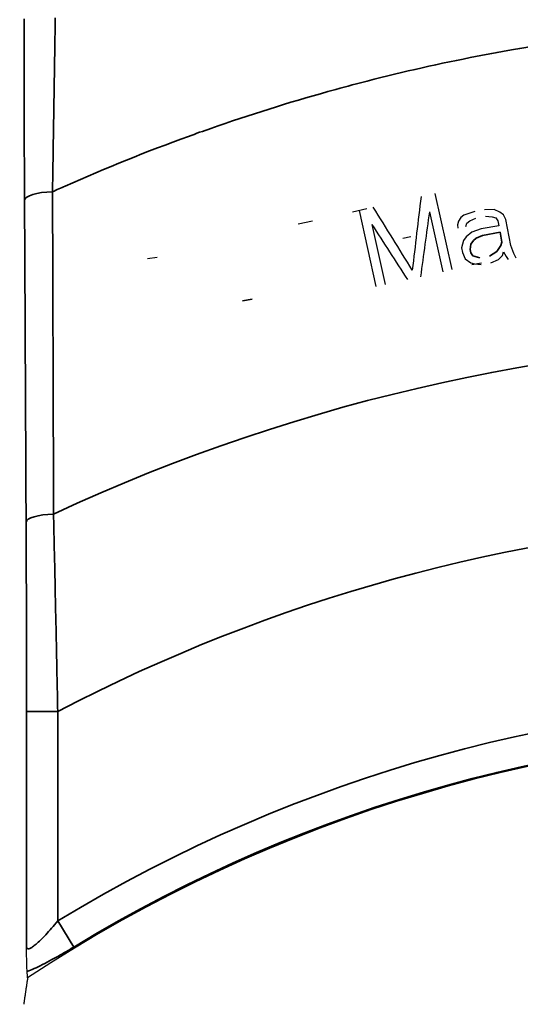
# Model space of a CAD drawing. Header units: millimetres. Extents: x -12192 to 12192, y -600 to 5895.
# Tile 79 of 122: x 1667 to 1683, y 3806 to 3838. Entities that reach past the tile are written whole.
import ezdxf

# ---------------------------------------------------------------- set-up
doc = ezdxf.new("R2010")
doc.units = ezdxf.units.MM
doc.header["$LTSCALE"] = 20
for name, color, linetype, lineweight in [('_Sichtbarkanten', 7, 'Continuous', 25), ('Bemaßung (ISO)', 7, 'Continuous', 25), ('Sichtbar schmal (ISO)', 7, 'Continuous', 35)]:
    doc.layers.add(name, color=color, linetype=linetype, lineweight=lineweight)
doc.styles.add('Notiztext (ISO)', font='verdana.ttf')
doc.dimstyles.new('wedi USA', dxfattribs={"dimscale": 20, "dimtxt": 2.5, "dimasz": 4, "dimexe": 2, "dimexo": 0.8, "dimgap": 0.3, "dimtad": 1, "dimdec": 1, "dimrnd": 1e-08, "dimtxsty": 'Notiztext (ISO)', "dimcen": 0.09, "dimclrd": 7, "dimclre": 7, "dimclrt": 256, "dimadec": 0, "dimazin": 2, "dimtfac": 0.6, "dimtmove": 0, "dimatfit": 3, "dimfxl": 1, "dimtolj": 1, "dimlwd": -1, "dimlwe": -1, "dimarcsym": 0})

# ---------------------------------------------------------------- blocks, each defined once
blk = doc.blocks.new('*D85')
at = {"layer": 'Bemaßung (ISO)', "color": 7, "transparency": 16777216}
for p, q in [((1651.863, 4317.272), (1304.214, 4317.272)), ((1344.214, 4237.272), (1344.214, 3297.272)), ((1650.944, 3217.272), (1304.214, 3217.272))]:
    blk.add_line(p, q, dxfattribs=at)
for points in [[(1330.88, 4237.272), (1357.547, 4237.272), (1344.214, 4317.272)], [(1330.88, 3297.272), (1357.547, 3297.272), (1344.214, 3217.272)]]:
    blk.add_solid(points, dxfattribs=at)
at = {"layer": 'Defpoints', "color": 0, "transparency": 16777216}
for p in [(1667.863, 4317.272), (1344.214, 3217.272), (1666.944, 3217.272)]:
    blk.add_point(p, dxfattribs=at)
at = {"layer": 'Bemaßung (ISO)', "transparency": 16777216, "insert": (1272.801, 3513.075), "char_height": 50, "attachment_point": 1, "rotation": 90, "style": 'Notiztext (ISO)'}
blk.add_mtext('\\A1;1100 [43 1/4]"', dxfattribs=at)

msp = doc.modelspace()

# ---------------------------------------------------------------- linework, layer by layer
at = {"layer": '_Sichtbarkanten'}
for p, q in [((1680.443, 3829.53), (1679.9, 3831.97)), ((1677.25, 3831.381), (1677.708, 3831.483)), ((1677.46, 3831.427), (1678.002, 3828.987)), ((1679.71, 3831.383), (1680.138, 3829.462)), ((1680.815, 3831.273), (1680.722, 3831.202)), ((1681.164, 3831.39), (1680.815, 3831.273)), ((1681.789, 3831.45), (1681.472, 3831.446)), ((1681.961, 3831.373), (1681.789, 3831.45)), ((1682.083, 3831.287), (1681.961, 3831.373)), ((1682.162, 3831.139), (1682.083, 3831.287)), ((1675.512, 3830.994), (1675.969, 3831.096)), ((1678.307, 3829.055), (1677.88, 3830.976)), ((1680.638, 3831.079), (1680.606, 3830.965)), ((1680.606, 3830.965), (1680.625, 3830.86)), ((1680.722, 3831.202), (1680.638, 3831.079)), ((1680.881, 3830.907), (1680.914, 3831.021)), ((1680.914, 3831.021), (1681.007, 3831.092)), ((1681.007, 3831.092), (1681.202, 3831.181)), ((1681.51, 3831.237), (1681.724, 3831.222)), ((1681.724, 3831.222), (1681.836, 3831.188)), ((1681.836, 3831.188), (1681.906, 3831.093)), ((1681.906, 3831.093), (1681.935, 3830.936)), ((1682.314, 3830.302), (1682.162, 3831.139)), ((1681.073, 3830.725), (1680.887, 3830.583)), ((1681.371, 3830.833), (1681.073, 3830.725)), ((1681.935, 3830.936), (1681.371, 3830.833)), ((1678.866, 3830.541), (1679.122, 3830.588)), ((1680.804, 3830.46), (1680.739, 3830.232)), ((1680.887, 3830.583), (1680.804, 3830.46)), ((1680.739, 3830.232), (1680.767, 3830.075)), ((1680.767, 3830.075), (1680.857, 3829.875)), ((1682.054, 3829.984), (1682.087, 3830.098)), ((1682.087, 3830.098), (1682.166, 3829.95)), ((1682.413, 3830.049), (1682.314, 3830.302)), ((1682.493, 3829.902), (1682.413, 3830.049)), ((1670.695, 3829.887), (1671.004, 3829.932)), ((1680.857, 3829.875), (1681.039, 3829.746)), ((1681.039, 3829.746), (1681.151, 3829.712)), ((1681.071, 3829.698), (1681.38, 3829.744)), ((1681.151, 3829.712), (1681.365, 3829.697)), ((1681.673, 3829.753), (1681.92, 3829.852)), ((1681.92, 3829.852), (1682.054, 3829.984)), ((1682.166, 3829.95), (1682.237, 3829.855))]:
    msp.add_line(p, q, dxfattribs=at)
msp.add_arc((1693.005, 3767.272), 47.457, 56.5611, 123.4389, dxfattribs=at)
for centre, major_axis, ratio, start_param, end_param in [((1605.73, 3205.499), (-271.398, -2297.46), 0.000125, 4.436272, 4.437336), ((2010.108, 3295.413), (-1219.369, 1965.986), 0.000124, 4.987442, 4.988506), ((1602.579, 3266.386), (285.043, 2082.957), 0.000091, 1.29612, 1.297157), ((1987.159, 3351.896), (1140.835, -1765.918), 0.000092, 1.844436, 1.845473)]:
    msp.add_ellipse(centre, major_axis=major_axis, ratio=ratio, start_param=start_param, end_param=end_param, dxfattribs=at)
for points, knots in [([(1666.838, 3807.076), (1666.836, 3807.1), (1666.835, 3807.134), (1666.833, 3807.179), (1666.832, 3807.196), (1666.832, 3807.213), (1666.831, 3807.232), (1666.83, 3807.267), (1666.829, 3807.306), (1666.828, 3807.35), (1666.827, 3807.375), (1666.827, 3807.401), (1666.826, 3807.429), (1666.825, 3807.478), (1666.824, 3807.531), (1666.823, 3807.587), (1666.823, 3807.599), (1666.823, 3807.612), (1666.823, 3807.624), (1666.822, 3807.686), (1666.821, 3807.751), (1666.82, 3807.82), (1666.82, 3807.838), (1666.819, 3807.856), (1666.819, 3807.875)], [0, 0, 0, 0, 0.25, 0.25, 0.25, 0.338128, 0.338128, 0.338128, 0.5, 0.5, 0.5, 0.590036, 0.590036, 0.590036, 0.75, 0.75, 0.75, 0.784174, 0.784174, 0.784174, 0.954671, 0.954671, 0.954671, 1, 1, 1, 1]), ([(1666.854, 3806.873), (1666.851, 3806.907), (1666.849, 3806.941), (1666.846, 3806.975), (1666.844, 3807.009), (1666.841, 3807.042), (1666.838, 3807.076)], [0, 0, 0, 0, 0.5, 0.5, 0.5, 0.9999969, 0.9999969, 0.9999969, 0.9999969])]:
    msp.add_open_spline(points, degree=3, knots=knots, dxfattribs=at)
msp.add_rational_spline([(1666.854, 3806.873), (1666.79, 3806.448), (1666.728, 3806.027)], [1.0001792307, 1.00023894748, 1.00023596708], degree=2, dxfattribs=at)
at = {"layer": 'Sichtbar schmal (ISO)'}
for p, q in [((1681.409, 3830.624), (1681.973, 3830.726)), ((1681.973, 3830.726), (1682.03, 3830.412)), ((1681.014, 3830.174), (1681.037, 3830.34)), ((1681.037, 3830.34), (1681.12, 3830.464)), ((1681.12, 3830.464), (1681.213, 3830.534)), ((1681.213, 3830.534), (1681.409, 3830.624)), ((1682.03, 3830.412), (1681.997, 3830.298)), ((1681.033, 3830.069), (1681.014, 3830.174)), ((1681.103, 3829.974), (1681.033, 3830.069)), ((1681.872, 3830.113), (1681.635, 3829.962)), ((1681.997, 3830.298), (1681.872, 3830.113)), ((1681.327, 3829.906), (1681.103, 3829.974)), ((1673.733, 3828.529), (1674.04, 3828.585)), ((1666.819, 3815.392), (1666.819, 3807.875)), ((1666.819, 3815.392), (1667.819, 3815.392)), ((1667.819, 3815.392), (1667.819, 3808.695)), ((1668.329, 3807.857), (1667.819, 3808.695))]:
    msp.add_line(p, q, dxfattribs=at)
for radius, start, end in [(60.041, 65.05667, 114.94333), (54.312, 93.1729, 117.6276), (48.479, 58.6998, 121.3002), (47.498, 58.6998, 121.3002)]:
    msp.add_arc((1693.005, 3767.272), radius, start, end, dxfattribs=at)
for centre, ratio, start_param, end_param in [((1667.756, 3831.756), 0.268648, 4.815708, 6.265066), ((1667.805, 3821.453), 0.262162, 4.832236, 6.265099)]:
    msp.add_ellipse(centre, major_axis=(-1, -0.005), ratio=ratio, start_param=start_param, end_param=end_param, dxfattribs=at)
for points, knots in [([(1667.74, 3837.588), (1667.73, 3836.985), (1667.72, 3836.376), (1667.71, 3835.784), (1667.701, 3835.193), (1667.691, 3834.619), (1667.682, 3833.998), (1667.672, 3833.377), (1667.662, 3832.709), (1667.651, 3832.022)], [0, 0, 0, 0, 0.3333333, 0.3333333, 0.3333333, 0.6666667, 0.6666667, 0.6666667, 1, 1, 1, 1]), ([(1666.74, 3837.553), (1666.74, 3836.923), (1666.741, 3836.289), (1666.742, 3835.673), (1666.744, 3835.057), (1666.745, 3834.458), (1666.747, 3833.812), (1666.749, 3833.166), (1666.752, 3832.472), (1666.756, 3831.756)], [0, 0, 0, 0, 0.3333333, 0.3333333, 0.3333333, 0.6666667, 0.6666667, 0.6666667, 1, 1, 1, 1]), ([(1667.651, 3832.022), (1667.787, 3832.084), (1667.922, 3832.144), (1668.058, 3832.205), (1669.356, 3832.781), (1670.672, 3833.311), (1672.002, 3833.794), (1672.24, 3833.881), (1672.478, 3833.966), (1672.717, 3834.049), (1673.953, 3834.481), (1675.2, 3834.873), (1676.46, 3835.225), (1676.808, 3835.323), (1677.157, 3835.417), (1677.507, 3835.508), (1678.668, 3835.81), (1679.839, 3836.079), (1681.015, 3836.313), (1681.475, 3836.405), (1681.937, 3836.491), (1682.399, 3836.572), (1683.474, 3836.76), (1684.554, 3836.92), (1685.638, 3837.051), (1686.21, 3837.12), (1686.784, 3837.181), (1687.358, 3837.234), (1688.337, 3837.325), (1689.319, 3837.392), (1690.302, 3837.435), (1690.985, 3837.465), (1691.669, 3837.484), (1692.354, 3837.491), (1693.231, 3837.5), (1694.108, 3837.491), (1694.984, 3837.462), (1695.776, 3837.437), (1696.568, 3837.396), (1697.358, 3837.34), (1698.122, 3837.286), (1698.886, 3837.217), (1699.648, 3837.134), (1700.543, 3837.037), (1701.437, 3836.92), (1702.332, 3836.782), (1702.985, 3836.682), (1703.64, 3836.571), (1704.297, 3836.448), (1705.299, 3836.26), (1706.307, 3836.046), (1707.318, 3835.804), (1707.879, 3835.67), (1708.44, 3835.527), (1709.003, 3835.375), (1710.129, 3835.072), (1711.26, 3834.732), (1712.383, 3834.359), (1712.835, 3834.209), (1713.285, 3834.054), (1713.733, 3833.893), (1714.962, 3833.454), (1716.176, 3832.975), (1717.377, 3832.456), (1717.705, 3832.315), (1718.032, 3832.17), (1718.359, 3832.022)], [0, 0, 0, 0, 0.008623, 0.008623, 0.008623, 0.090909, 0.090909, 0.090909, 0.105629, 0.105629, 0.105629, 0.181818, 0.181818, 0.181818, 0.202874, 0.202874, 0.202874, 0.272727, 0.272727, 0.272727, 0.300046, 0.300046, 0.300046, 0.363636, 0.363636, 0.363636, 0.397236, 0.397236, 0.397236, 0.454545, 0.454545, 0.454545, 0.494391, 0.494391, 0.494391, 0.545455, 0.545455, 0.545455, 0.59165, 0.59165, 0.59165, 0.636364, 0.636364, 0.636364, 0.6889, 0.6889, 0.6889, 0.727273, 0.727273, 0.727273, 0.785788, 0.785788, 0.785788, 0.818182, 0.818182, 0.818182, 0.883039, 0.883039, 0.883039, 0.909091, 0.909091, 0.909091, 0.980481, 0.980481, 0.980481, 1, 1, 1, 1]), ([(1667.651, 3832.022), (1667.655, 3830.926), (1667.659, 3829.814), (1667.662, 3828.722), (1667.666, 3827.629), (1667.67, 3826.555), (1667.673, 3825.398), (1667.677, 3824.241), (1667.681, 3823), (1667.684, 3821.713)], [0, 0, 0, 0, 0.333333, 0.333333, 0.333333, 0.666667, 0.666667, 0.666667, 1, 1, 1, 1]), ([(1666.756, 3831.756), (1666.761, 3830.66), (1666.766, 3829.549), (1666.772, 3828.457), (1666.777, 3827.365), (1666.782, 3826.292), (1666.788, 3825.136), (1666.793, 3823.98), (1666.799, 3822.741), (1666.805, 3821.453)], [0, 0, 0, 0, 0.333333, 0.333333, 0.333333, 0.666667, 0.666667, 0.666667, 1, 1, 1, 1]), ([(1667.684, 3821.713), (1667.699, 3821.053), (1667.714, 3820.378), (1667.728, 3819.715), (1667.742, 3819.053), (1667.756, 3818.404), (1667.771, 3817.691), (1667.786, 3816.979), (1667.802, 3816.202), (1667.819, 3815.392)], [0, 0, 0, 0, 0.333333, 0.333333, 0.333333, 0.666667, 0.666667, 0.666667, 1, 1, 1, 1]), ([(1666.805, 3821.453), (1666.808, 3820.82), (1666.811, 3820.174), (1666.813, 3819.539), (1666.815, 3818.905), (1666.816, 3818.282), (1666.817, 3817.599), (1666.819, 3816.916), (1666.819, 3816.172), (1666.819, 3815.392)], [0, 0, 0, 0, 0.333333, 0.333333, 0.333333, 0.666667, 0.666667, 0.666667, 1, 1, 1, 1]), ([(1666.819, 3807.875), (1666.82, 3807.852), (1666.825, 3807.835), (1666.834, 3807.823), (1666.842, 3807.811), (1666.854, 3807.804), (1666.87, 3807.803), (1666.886, 3807.802), (1666.905, 3807.806), (1666.929, 3807.816), (1666.953, 3807.825), (1666.981, 3807.841), (1667.015, 3807.864), (1667.048, 3807.887), (1667.086, 3807.916), (1667.129, 3807.953), (1667.171, 3807.99), (1667.218, 3808.033), (1667.27, 3808.084), (1667.321, 3808.134), (1667.376, 3808.191), (1667.435, 3808.254), (1667.494, 3808.317), (1667.556, 3808.386), (1667.62, 3808.46), (1667.684, 3808.534), (1667.751, 3808.612), (1667.819, 3808.695)], [0, 0, 0, 0, 0.111111, 0.111111, 0.111111, 0.222222, 0.222222, 0.222222, 0.333333, 0.333333, 0.333333, 0.444444, 0.444444, 0.444444, 0.555556, 0.555556, 0.555556, 0.666667, 0.666667, 0.666667, 0.777778, 0.777778, 0.777778, 0.888889, 0.888889, 0.888889, 1, 1, 1, 1])]:
    msp.add_open_spline(points, degree=3, knots=knots, dxfattribs=at)
msp.add_open_spline([(1666.838, 3807.076), (1666.906, 3807.102), (1667.055, 3807.164), (1667.323, 3807.292), (1667.629, 3807.452), (1667.967, 3807.641), (1668.206, 3807.782), (1668.329, 3807.857)], degree=3, dxfattribs=at)

# ---------------------------------------------------------------- dimensions: what is measured, and where the dimension line sits
at = {"layer": 'Bemaßung (ISO)', "color": 7}
dim = msp.add_linear_dim(base=(1344.214, 3217.272), p1=(1667.863, 4317.272), p2=(1666.944, 3217.272), angle=90, text='<>"', dimstyle='wedi USA', override={"dimgap": 0.3, "dimdec": 1, "dimtol": 0, "dimlim": 0, "dimtp": 0, "dimtm": 0, "dimtdec": 2, "dimtofl": 0, "dimatfit": 1}, dxfattribs=at)
dim.commit()
dim.dimension.update_dxf_attribs({"geometry": '*D85', "text_midpoint": (1344.214, 3767.272), "dimtype": 160})

doc.saveas('drawing.dxf')
